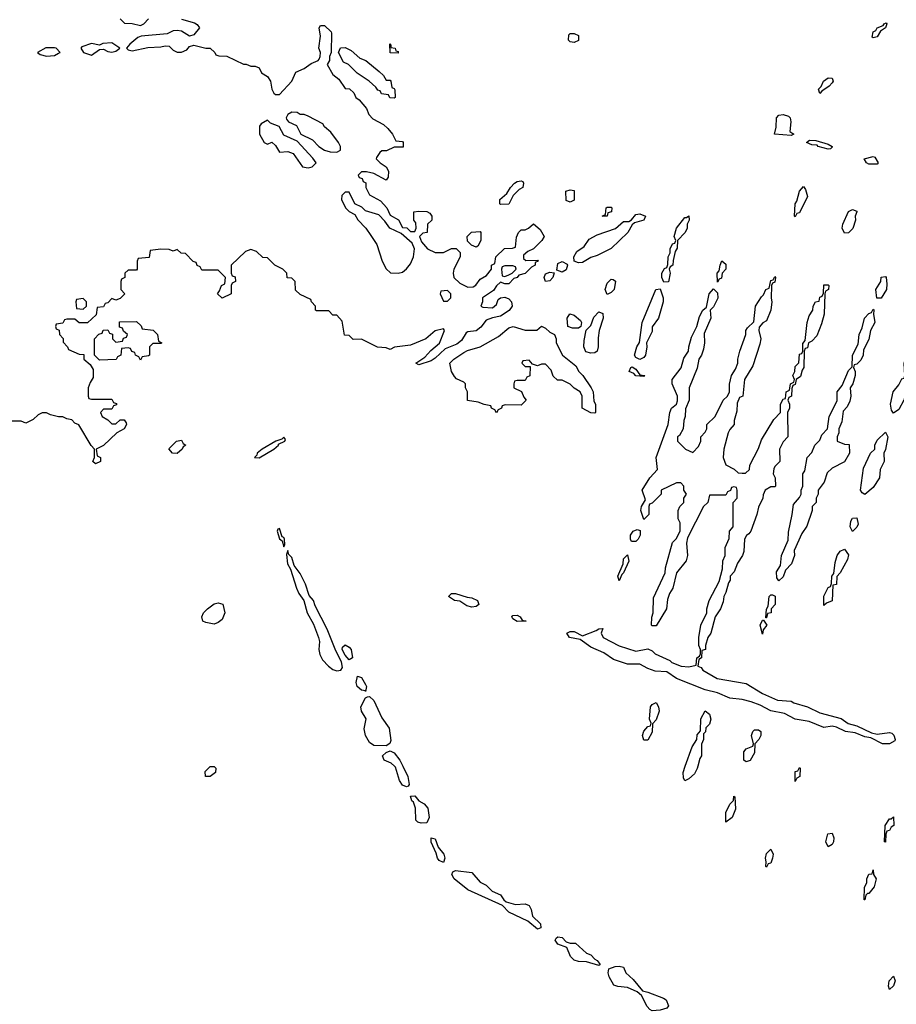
# Model space of a CAD drawing. Header units: inches. Extents: x 2769379 to 2883802, y 684208 to 828654.
# Tile 242 of 256: x 2825440 to 2829723, y 778836 to 783650. Entities that reach past the tile are written whole.
import ezdxf

# ---------------------------------------------------------------- set-up
doc = ezdxf.new("R2010")
doc.units = ezdxf.units.IN
doc.header["$MEASUREMENT"] = 0
doc.layers.add('C8727', color=7, linetype='Continuous')
doc.layers.add('C8728', color=7, linetype='Continuous')

msp = doc.modelspace()

# ---------------------------------------------------------------- linework, layer by layer
at = {"layer": 'C8727', "color": 2, "elevation": 2}
for points in [[(2826370, 779949.2), (2826348, 779950), (2826345.6, 779974.4), (2826370, 779998), (2826390, 779998), (2826398, 779990), (2826396, 779970)], [(2829230, 779926), (2829230, 779974), (2829242, 779978), (2829250, 779994), (2829254, 779990), (2829251.3, 779950), (2829238, 779942)], [(2827401.7, 779721.7), (2827386, 779726), (2827376.2, 779736.2), (2827374.5, 779794.5), (2827363.7, 779823.7), (2827355.3, 779830), (2827350, 779854), (2827370, 779856), (2827390.6, 779830.6), (2827416.7, 779816.7), (2827434.6, 779794.6), (2827440.3, 779750), (2827430, 779722.7)], [(2828890, 779726), (2828890, 779774), (2828910, 779814), (2828927.3, 779832.7), (2828930, 779854), (2828934, 779850), (2828938, 779790), (2828922, 779750)], [(2829670, 779628), (2829666, 779630), (2829669.2, 779710), (2829690, 779742), (2829698, 779742), (2829710, 779752), (2829710.8, 779710), (2829698, 779702), (2829690, 779686), (2829678, 779682), (2829672.7, 779667.3)], [(2827510, 779529.3), (2827490, 779539.3), (2827482, 779550), (2827475.5, 779575.5), (2827450, 779628), (2827450, 779650.7), (2827470, 779644.7), (2827484, 779604), (2827512.7, 779570), (2827518, 779550)], [(2829390, 779606), (2829379, 779630), (2829389, 779670), (2829410, 779672), (2829418, 779650), (2829416, 779630), (2829410, 779618)], [(2829090, 779506), (2829086, 779510), (2829088, 779532), (2829084, 779550), (2829090, 779574), (2829110, 779594), (2829122, 779570), (2829118, 779550), (2829110, 779526), (2829098, 779522)], [(2827863.4, 779323.4), (2827910, 779327.7), (2827930, 779318.8), (2827939.5, 779299.5), (2827946.4, 779266.4), (2827985.5, 779230), (2827986, 779210), (2827970, 779203.6), (2827922.6, 779242.6), (2827830, 779285.7), (2827799.4, 779319.4), (2827630, 779395.8), (2827563.6, 779450), (2827552.3, 779470), (2827556.5, 779483.5), (2827570, 779490.6), (2827650, 779480.7), (2827690, 779432.7), (2827718.6, 779418.6), (2827748.8, 779388.8), (2827790, 779370.5), (2827806, 779346), (2827817.1, 779337.1)], [(2829566, 779346), (2829568.9, 779408.9), (2829579, 779430), (2829579, 779450), (2829590, 779472), (2829606, 779474), (2829610, 779494), (2829612, 779470), (2829624.7, 779450), (2829616, 779410), (2829590, 779378), (2829582, 779378), (2829574, 779370), (2829570, 779346)], [(2828130, 779134.8), (2828155.5, 779135.5), (2828210, 779086.8), (2828230, 779078), (2828250, 779056), (2828262, 779050), (2828276, 779030), (2828270, 779026), (2828210, 779043.7), (2828170, 779045.6), (2828150, 779052), (2828132, 779070), (2828113.2, 779113.2), (2828069.3, 779130), (2828057.2, 779150), (2828060.9, 779159.1), (2828070, 779166), (2828090, 779162), (2828110, 779141)], [(2828530, 778804.7), (2828519.3, 778810), (2828505.4, 778825.4), (2828478.4, 778878.4), (2828457.5, 778897.5), (2828410, 778918), (2828362.3, 778922.3), (2828342.7, 778930), (2828320.7, 778970), (2828316, 778990), (2828318, 779010), (2828350, 779021.3), (2828370, 779023), (2828390, 779018), (2828401.6, 778990), (2828437.2, 778957.2), (2828482.5, 778902.5), (2828510, 778895.8), (2828586.6, 778866.6), (2828598.3, 778858.3), (2828610.9, 778829.1), (2828602.8, 778817.2), (2828570, 778807.8)], [(2829690, 778908), (2829685.2, 778925.2), (2829689.4, 778950.6), (2829710, 778974), (2829718, 778950), (2829710, 778926)]]:
    msp.add_lwpolyline(points, close=True, dxfattribs=at)
for points in [[(2827311.6, 780000), (2827335.8, 779950), (2827342.8, 779910), (2827338, 779902), (2827330, 779899.3), (2827310, 779908), (2827296.3, 779930), (2827276.2, 779996.2), (2827271.7, 780000)], [(2828753.4, 780000), (2828750.7, 779989.3), (2828736.8, 779963.2), (2828710, 779938), (2828690, 779928), (2828683.1, 779943.1), (2828681.2, 779970), (2828691.9, 780000)]]:
    msp.add_lwpolyline(points, dxfattribs=at)
at = {"layer": 'C8728', "color": 2, "elevation": 2}
for points in [[(2826230, 783652), (2826294.4, 783634.4), (2826306.4, 783626.4), (2826318, 783610), (2826290, 783575.3), (2826270, 783568.7), (2826230, 783594), (2826210, 783597.2), (2826190, 783595.3), (2826159.8, 783580.2), (2826034, 783570), (2826016.9, 783563.1), (2825978, 783530), (2825962, 783510), (2825970, 783502), (2825990, 783498), (2826065.6, 783514.4), (2826130, 783517.3), (2826150, 783522.8), (2826170, 783521), (2826190, 783501), (2826210, 783490.8), (2826230, 783490.8), (2826257.2, 783502.8), (2826270, 783518), (2826290, 783524.7), (2826350, 783511.3), (2826370, 783511.3), (2826394, 783490), (2826398, 783478), (2826412.7, 783472.7), (2826451.6, 783471.6), (2826532.7, 783432.7), (2826547.3, 783432.7), (2826570, 783422), (2826590, 783422), (2826610, 783414), (2826622, 783390), (2826650, 783372), (2826664.7, 783350), (2826671.3, 783310), (2826682, 783290), (2826690, 783284.7), (2826710, 783284.7), (2826769, 783350), (2826790, 783394), (2826830, 783411.3), (2826864.5, 783435.5), (2826898, 783450), (2826903.1, 783456.9), (2826908.7, 783470), (2826909, 783490), (2826901.2, 783510), (2826909, 783570), (2826904, 783610), (2826910, 783622), (2826930, 783622), (2826962, 783590), (2826963.6, 783583.6), (2826962, 783490), (2826954, 783470), (2826954, 783450), (2826942, 783430), (2826970, 783382), (2826998.8, 783358.8), (2827030, 783314), (2827051.3, 783311.3), (2827072.7, 783292.7), (2827082, 783270), (2827098, 783258), (2827135.3, 783215.3), (2827146, 783186), (2827164.7, 783164.7), (2827216.8, 783136.8), (2827238, 783118), (2827262, 783090), (2827278, 783058), (2827310, 783054), (2827314, 783050), (2827314, 783026), (2827270, 783026), (2827231.6, 783008.4), (2827210, 783008), (2827199.6, 783000.4), (2827183.6, 782976.4), (2827182, 782970), (2827202, 782950), (2827231.1, 782931.1), (2827242, 782910), (2827239.6, 782880.4), (2827230, 782866), (2827170, 782898), (2827134, 782906), (2827110, 782906), (2827094, 782890), (2827098, 782878), (2827112.7, 782872.7), (2827118, 782858), (2827131.6, 782851.6), (2827132, 782830), (2827150, 782794), (2827203.6, 782763.6), (2827234, 782730), (2827250, 782694), (2827291.3, 782671.3), (2827310, 782634), (2827331.6, 782631.6), (2827350, 782614), (2827370, 782614), (2827378, 782630), (2827376.4, 782656.4), (2827366, 782670), (2827366, 782710), (2827390, 782714), (2827430, 782712), (2827443.6, 782703.6), (2827454, 782690), (2827454, 782670), (2827432, 782650), (2827431, 782609), (2827410, 782606), (2827394, 782590), (2827403.6, 782563.6), (2827432, 782530), (2827470, 782511.3), (2827510, 782512), (2827550, 782532), (2827572, 782532), (2827592, 782512), (2827592, 782490), (2827561, 782430), (2827558, 782410), (2827562, 782390), (2827590, 782362), (2827630, 782342), (2827656.4, 782343.6), (2827668.4, 782351.6), (2827690, 782382), (2827720.4, 782399.6), (2827746, 782430), (2827746, 782450), (2827762, 782458), (2827766, 782490), (2827808.7, 782531.3), (2827847.3, 782532.7), (2827862, 782538), (2827867.3, 782587.3), (2827878, 782610), (2827890, 782622), (2827910, 782622), (2827926, 782630), (2827950, 782652), (2827983.6, 782623.6), (2828002, 782590), (2827992, 782570), (2827951.1, 782528.9), (2827923.6, 782516.4), (2827902, 782498), (2827902, 782482), (2827912.7, 782472.7), (2827970, 782474), (2827974, 782470), (2827958, 782462), (2827958, 782450), (2827940.5, 782439.5), (2827910, 782409.3), (2827879.6, 782400.4), (2827871.3, 782390), (2827855.3, 782384.7), (2827830, 782359), (2827810, 782358), (2827790, 782366), (2827770, 782348), (2827754.4, 782325.6), (2827702, 782290), (2827702, 782270), (2827694, 782250), (2827703.6, 782243.6), (2827750, 782240.7), (2827770, 782258), (2827778.6, 782281.4), (2827789.3, 782290.7), (2827810, 782294), (2827830, 782284.4), (2827843.1, 782270), (2827845.7, 782250), (2827831.2, 782228.8), (2827790, 782199.7), (2827750, 782192.7), (2827719.3, 782180.7), (2827693, 782147), (2827671.2, 782128.8), (2827630, 782124.5), (2827621.1, 782118.9), (2827598.6, 782081.4), (2827576.1, 782063.9), (2827519, 782041), (2827470, 781994.5), (2827450, 781981.6), (2827390, 781962.7), (2827375.3, 781970), (2827419.3, 782000.7), (2827448.2, 782031.8), (2827491.7, 782068.3), (2827515.3, 782130), (2827510, 782138), (2827470, 782129), (2827424.7, 782090), (2827350, 782059), (2827271.1, 782048.9), (2827250, 782038), (2827230, 782046), (2827188.4, 782048.4), (2827110, 782088), (2827070, 782086), (2827050, 782106), (2827027.3, 782107.3), (2827016.4, 782176.4), (2826990, 782206), (2826970, 782206), (2826950, 782226), (2826890, 782226), (2826886, 782230), (2826886, 782250), (2826866, 782270), (2826862, 782282), (2826810, 782306), (2826787.3, 782327.3), (2826786, 782370), (2826770, 782386), (2826747.3, 782387.3), (2826746, 782410), (2826726, 782430), (2826686, 782450), (2826650, 782486), (2826627.3, 782487.3), (2826596.4, 782516.4), (2826570, 782526), (2826543.6, 782516.4), (2826474, 782450), (2826474, 782410), (2826478, 782398), (2826492.7, 782392.7), (2826494, 782370), (2826478, 782362), (2826474, 782350), (2826474, 782310), (2826428.7, 782288.7), (2826406, 782310), (2826416.4, 782323.6), (2826426, 782350), (2826442, 782358), (2826446, 782390), (2826410, 782426), (2826330, 782426), (2826322, 782442), (2826307.3, 782447.3), (2826302, 782462), (2826287.3, 782467.3), (2826250, 782506), (2826228.4, 782508.4), (2826210, 782526), (2826190, 782518), (2826170, 782526), (2826130, 782528), (2826078, 782522), (2826072.7, 782487.3), (2826018, 782482), (2826014, 782470), (2826014, 782430), (2826010, 782426), (2825970, 782426), (2825954, 782410), (2825954, 782390), (2825938, 782382), (2825934, 782370), (2825934, 782330), (2825954, 782310), (2825930, 782286), (2825910, 782278), (2825890, 782286), (2825870, 782266), (2825858, 782262), (2825850, 782246), (2825818, 782242), (2825812.7, 782207.3), (2825771.6, 782168.4), (2825730, 782168), (2825710, 782186), (2825670, 782186), (2825658, 782182), (2825650, 782166), (2825618, 782162), (2825614, 782150), (2825618, 782138), (2825632.7, 782132.7), (2825634, 782110), (2825651.6, 782091.6), (2825652.7, 782072.7), (2825674, 782050), (2825678, 782038), (2825730, 782014), (2825752.7, 782012.7), (2825754, 781990), (2825783.6, 781963.6), (2825799.6, 781939.6), (2825799.6, 781900.4), (2825783.6, 781876.4), (2825774, 781850), (2825774, 781810), (2825778, 781798), (2825790, 781794), (2825890, 781794), (2825898, 781778), (2825912.7, 781772.7), (2825912.7, 781767.3), (2825898, 781762), (2825890, 781746), (2825850, 781746), (2825834, 781730), (2825842, 781710), (2825870, 781694), (2825890, 781674), (2825910, 781674), (2825930, 781694), (2825950, 781694), (2825959.6, 781679.6), (2825962, 781670), (2825951.1, 781648.9), (2825914, 781630), (2825850, 781568), (2825814, 781550), (2825818, 781518), (2825834, 781510), (2825834, 781490), (2825810, 781478), (2825798, 781490), (2825806, 781510), (2825806, 781550), (2825788.4, 781568.4), (2825728.4, 781668.4), (2825710, 781678), (2825694, 781694), (2825670, 781698), (2825650, 781708), (2825630, 781708), (2825590, 781718), (2825570, 781728), (2825550, 781728), (2825530, 781718), (2825505.4, 781694.6), (2825470, 781678), (2825447.3, 781687.3), (2825392.7, 781687.3)], [(2825930, 783654), (2825952.7, 783632.7), (2825990, 783632), (2826030, 783622), (2826046, 783630), (2826070, 783654)], [(2828691.9, 780000), (2828725.6, 780094.4), (2828748, 780130), (2828750, 780154), (2828767.3, 780172.7), (2828768.9, 780231.1), (2828790, 780271.3), (2828810, 780254), (2828818, 780230), (2828810, 780206), (2828792, 780188), (2828791.1, 780168.9), (2828782, 780158), (2828782, 780130), (2828771.6, 780108.4), (2828771, 780050), (2828762.8, 780037.2), (2828753.4, 780000)], [(2827271.7, 780000), (2827254.5, 780014.5), (2827220.9, 780030), (2827212.7, 780050), (2827230, 780067.3), (2827250, 780074.8), (2827270, 780064.9), (2827297.1, 780030), (2827311.6, 780000)]]:
    msp.add_lwpolyline(points, dxfattribs=at)
at = {"layer": 'C8728', "color": 2}
for points, elevation in [([(2829610, 783561.2), (2829605.1, 783565.1), (2829609.7, 783590), (2829623, 783597), (2829630, 783610.3), (2829659.3, 783620.7), (2829664, 783630), (2829673.7, 783633.7), (2829678, 783630), (2829670.8, 783610), (2829646.4, 783593.6), (2829630, 783566)], 2), ([(2828150, 783538), (2828130, 783542), (2828122, 783550), (2828124, 783576), (2828130, 783582), (2828150, 783582), (2828170, 783572), (2828170, 783548)], 2), ([(2825610, 783512.3), (2825568.1, 783511.9), (2825526.8, 783490), (2825539.8, 783479.8), (2825570, 783471), (2825610, 783474.8), (2825630, 783486.8), (2825638, 783490), (2825618, 783510)], 2), ([(2825890, 783536), (2825846.4, 783533.6), (2825830, 783526), (2825790, 783533.2), (2825742.8, 783517.2), (2825738, 783510), (2825752, 783490), (2825790, 783476), (2825830, 783504.7), (2825850, 783506), (2825870, 783494.8), (2825890, 783490.8), (2825910, 783496), (2825928.7, 783510)], 2), ([(2827230, 783354), (2827250, 783354), (2827254, 783350), (2827258, 783318), (2827270, 783314), (2827272.7, 783307.3), (2827274, 783270), (2827270, 783266), (2827248.4, 783268.4), (2827242, 783282), (2827207.3, 783287.3), (2827202, 783302), (2827190, 783306), (2827180.4, 783320.4), (2827148, 783350), (2827089.1, 783389.1), (2827046, 783430), (2827022, 783442), (2826998, 783490), (2827007.3, 783512.7), (2827030, 783514), (2827059.8, 783499.8), (2827102, 783462), (2827130.8, 783450.8), (2827196, 783396), (2827216.9, 783376.9)], 2), ([(2827290, 783486), (2827250, 783488), (2827248, 783532), (2827254, 783526), (2827254, 783514), (2827274, 783510), (2827278, 783498), (2827290, 783494)], 2), ([(2829350, 783288.7), (2829342.9, 783310), (2829356.2, 783323.8), (2829367.3, 783350), (2829390, 783366), (2829410, 783364.7), (2829415.5, 783350), (2829410, 783341.2), (2829395.3, 783324.7), (2829359.1, 783300.9)], 2), ([(2826770, 783198), (2826750, 783186), (2826742, 783170), (2826743.6, 783163.6), (2826754, 783150), (2826792.7, 783132.7), (2826814, 783090), (2826870, 783062), (2826902, 783030), (2826930, 783011.3), (2826956.4, 783003.6), (2826990, 783002), (2827007.3, 783012.7), (2827008, 783030), (2826998, 783050), (2826960.4, 783100.4), (2826930, 783126), (2826920.4, 783140.4), (2826850, 783178), (2826830, 783186), (2826810, 783186), (2826796.4, 783196.4)], 2), ([(2829210, 783084), (2829128.7, 783090), (2829136.2, 783123.8), (2829138.7, 783170), (2829150, 783183.8), (2829170, 783187), (2829197.4, 783177.4), (2829204.9, 783170), (2829208.2, 783150), (2829204, 783104), (2829222, 783090)], 2), ([(2826650, 783158), (2826619.6, 783140.4), (2826612, 783130), (2826612, 783090), (2826634, 783050), (2826650, 783042), (2826671.6, 783051.6), (2826690, 783034), (2826710, 783002), (2826750, 783004.7), (2826776, 782996), (2826822, 782930), (2826850, 782926), (2826868.9, 782931.1), (2826888, 782950), (2826872.9, 782972.9), (2826795.3, 783055.3), (2826730, 783086), (2826708.4, 783128.4), (2826664.7, 783144.7)], 2), ([(2829390, 783017.2), (2829342, 783030), (2829336.5, 783036.5), (2829310, 783038), (2829284, 783050), (2829299, 783061), (2829330, 783059.1), (2829390, 783040.7), (2829410.4, 783030.4), (2829410, 783026), (2829402, 783018)], 2), ([(2829630, 782944), (2829590, 782944.2), (2829577.2, 782950), (2829566, 782970), (2829610, 782981), (2829618, 782978), (2829634.8, 782950)], 2), ([(2827790, 782746), (2827786, 782750), (2827786, 782770), (2827820.4, 782799.6), (2827838, 782830), (2827858, 782850), (2827870, 782858), (2827890, 782862), (2827898, 782858), (2827902, 782850), (2827898, 782830), (2827880.7, 782819.3), (2827852, 782790), (2827830, 782748)], 2), ([(2829230, 782686), (2829226, 782690), (2829229, 782750), (2829237.2, 782762.8), (2829250, 782812), (2829270, 782834), (2829279.6, 782819.6), (2829290, 782786), (2829250, 782706), (2829238, 782702)], 2), ([(2827050, 782806), (2827030, 782806), (2827014, 782790), (2827012, 782770), (2827032, 782730), (2827050, 782712), (2827076.9, 782696.9), (2827091.6, 782671.6), (2827131.1, 782631.1), (2827155.3, 782595.3), (2827184.7, 782550), (2827211.3, 782470), (2827230, 782432), (2827251.6, 782411.6), (2827290, 782411), (2827310, 782416), (2827330, 782431), (2827350, 782456), (2827364.5, 782490), (2827369.3, 782529.3), (2827358, 782558), (2827304, 782604), (2827249, 782630), (2827224.7, 782664.7), (2827195.3, 782695.3), (2827130, 782715.3), (2827112.5, 782732.5), (2827078, 782750)], 2), ([(2828130, 782758), (2828110, 782766), (2828109.2, 782810.8), (2828130, 782818), (2828150, 782814), (2828150, 782768)], 2), ([(2828310, 782689), (2828286, 782690), (2828302, 782698), (2828306, 782730), (2828310, 782734), (2828330, 782734), (2828334, 782730), (2828332, 782710), (2828314, 782706)], 2), ([(2828170, 782460.5), (2828149.5, 782469.5), (2828147.3, 782490), (2828162.9, 782517.1), (2828198.6, 782541.4), (2828223.3, 782576.7), (2828262.4, 782597.6), (2828351, 782629), (2828390, 782663.8), (2828417, 782663), (2828430, 782671), (2828450, 782698), (2828470, 782700.4), (2828497.3, 782690), (2828490, 782669.6), (2828444, 782656), (2828432.4, 782647.6), (2828411.2, 782608.8), (2828330, 782531.1), (2828262.4, 782497.6), (2828230, 782487.8), (2828190, 782462.6)], 2), ([(2828587.3, 782367.3), (2828578, 782390), (2828578, 782410), (2828590, 782434), (2828602, 782438), (2828607.3, 782452.7), (2828608, 782490), (2828618, 782510), (2828618, 782530), (2828630, 782554), (2828642, 782558), (2828646, 782570), (2828638, 782590), (2828649, 782630), (2828690, 782682), (2828698, 782682), (2828710, 782691.3), (2828711.3, 782670), (2828702, 782650), (2828702, 782630), (2828691.3, 782610), (2828654, 782570), (2828652.7, 782532.7), (2828643.6, 782516.4), (2828632.7, 782472.7), (2828632, 782450), (2828618, 782442), (2828614, 782430), (2828618, 782410), (2828610, 782368)], 2), ([(2829470, 782606), (2829459, 782630), (2829462, 782650), (2829490, 782712), (2829510, 782722), (2829530, 782714), (2829530.9, 782710.9), (2829522, 782690), (2829524.7, 782670), (2829510.7, 782629.3), (2829490, 782608)], 2), ([(2827670, 782538), (2827647.3, 782547.3), (2827627.3, 782567.3), (2827626, 782590), (2827648.4, 782611.6), (2827690, 782614), (2827694, 782610), (2827694, 782570), (2827678, 782542)], 2), ([(2827850, 782446), (2827810, 782446), (2827798, 782442), (2827794, 782430), (2827798, 782398), (2827810, 782394), (2827830, 782402), (2827846, 782410), (2827866, 782430), (2827862, 782442)], 2), ([(2828090, 782416.2), (2828064.7, 782424.7), (2828070, 782458), (2828090, 782467.3), (2828115.2, 782455.2), (2828117.3, 782450), (2828110, 782426.6)], 2), ([(2828850, 782366), (2828848.7, 782410), (2828858, 782422), (2828862, 782450), (2828871.3, 782471.3), (2828890, 782454), (2828891, 782430), (2828872, 782410), (2828870, 782386), (2828858, 782382)], 2), ([(2828010, 782369.6), (2828002.4, 782390), (2828010, 782406.8), (2828030, 782415.5), (2828051.6, 782411.6), (2828045.5, 782390), (2828030, 782372.3)], 2), ([(2828970, 781432), (2828987.3, 781432.7), (2829006, 781450), (2829008.4, 781471.6), (2829050, 781554), (2829064.7, 781595.3), (2829124.7, 781695.3), (2829158, 781730), (2829158, 781770), (2829170, 781794), (2829182, 781798), (2829186, 781830), (2829202, 781838), (2829206, 781870), (2829222, 781878), (2829226, 781890), (2829218, 781910), (2829228, 781930), (2829230, 781954), (2829247.3, 781972.7), (2829250, 782014), (2829262, 782018), (2829266, 782030), (2829267.3, 782067.3), (2829278, 782082), (2829288.7, 782170), (2829298, 782202), (2829315.3, 782230), (2829318, 782250), (2829328, 782270), (2829346, 782274), (2829350, 782294), (2829362, 782298), (2829367.3, 782312.7), (2829370, 782354), (2829390, 782354), (2829394, 782350), (2829392, 782330), (2829378, 782322), (2829374, 782310), (2829371.3, 782210), (2829357.3, 782162.7), (2829335.3, 782104.7), (2829310, 782078), (2829294, 782070), (2829290, 782046), (2829278, 782042), (2829274, 782030), (2829272, 781950), (2829263.6, 781936.4), (2829255.3, 781904.7), (2829234, 781890), (2829230, 781866), (2829218, 781862), (2829212.7, 781847.3), (2829212, 781810), (2829198, 781802), (2829194, 781790), (2829202, 781770), (2829202, 781750), (2829192, 781730), (2829194, 781610), (2829170, 781586), (2829152, 781550), (2829154, 781490), (2829130, 781466), (2829125.4, 781454.6), (2829122, 781430), (2829132, 781410), (2829134, 781370), (2829130, 781366), (2829110, 781366), (2829082, 781350), (2829072.7, 781327.3), (2829072, 781310), (2829050, 781266), (2829042, 781230), (2829012, 781150), (2829003.6, 781136.4), (2828991.6, 781128.4), (2828982, 781110), (2828978, 781050), (2828971.3, 781030), (2828946.8, 780993.2), (2828931.3, 780950), (2828911.3, 780930), (2828911, 780910), (2828902.8, 780897.2), (2828890.6, 780849.4), (2828881, 780830), (2828876.8, 780803.2), (2828864.7, 780770), (2828838, 780730), (2828818, 780650), (2828802, 780630), (2828791.3, 780590), (2828791.3, 780570), (2828774, 780566), (2828772, 780530), (2828758, 780522), (2828754, 780490), (2828770, 780482), (2828778, 780470), (2828848.9, 780428.9), (2828990, 780404), (2829070, 780356.3), (2829142.6, 780322.6), (2829210, 780318), (2829222, 780310), (2829290, 780290.8), (2829350, 780261.6), (2829453.7, 780233.7), (2829488.5, 780208.5), (2829530, 780197.3), (2829602.5, 780162.5), (2829630, 780156.3), (2829690, 780164.7), (2829702, 780162), (2829711.3, 780151.3), (2829718, 780130), (2829716, 780124), (2829690, 780109.7), (2829655.3, 780110), (2829599.6, 780139.6), (2829570, 780144.2), (2829523, 780163), (2829475.3, 780170), (2829431.5, 780191.5), (2829410, 780195.1), (2829368.7, 780188.7), (2829298.2, 780218.2), (2829230, 780229.7), (2829177.8, 780257.8), (2829110, 780271.3), (2829058.8, 780298.8), (2829014.9, 780314.9), (2828970, 780326.6), (2828910, 780332.2), (2828850, 780358.9), (2828790, 780374), (2828648.6, 780428.6), (2828601.7, 780461.7), (2828545.2, 780465.2), (2828510, 780477.7), (2828470, 780499.6), (2828410, 780499.7), (2828341.6, 780521.6), (2828294.8, 780554.8), (2828230, 780581.7), (2828179.1, 780619.1), (2828126.6, 780630), (2828114, 780650), (2828130, 780659.1), (2828150, 780658), (2828190, 780638), (2828257.2, 780662.8), (2828270, 780672), (2828290, 780674), (2828282, 780650), (2828291.3, 780630), (2828369, 780589), (2828450, 780563), (2828510, 780574), (2828530, 780564.7), (2828544.7, 780550), (2828616.1, 780516.1), (2828626.9, 780506.9), (2828672, 780490), (2828710, 780485.5), (2828746, 780494), (2828748, 780530), (2828762, 780538), (2828766, 780550), (2828766, 780570), (2828758, 780590), (2828758, 780630), (2828768.7, 780690), (2828798, 780750), (2828798, 780770), (2828808.7, 780810), (2828857.2, 780902.8), (2828874.6, 780965.4), (2828876.4, 781003.6), (2828888, 781030), (2828888, 781070), (2828907.3, 781112.7), (2828908, 781150), (2828926, 781170), (2828926, 781290), (2828946, 781310), (2828946, 781350), (2828942, 781362), (2828930, 781366), (2828918, 781362), (2828912.7, 781347.3), (2828898, 781342), (2828890, 781326), (2828810, 781326), (2828802, 781290), (2828782, 781270), (2828703.6, 781116.4), (2828698, 781090), (2828702.8, 781030), (2828696, 781004), (2828650, 780946), (2828631, 780870), (2828615.3, 780844.7), (2828605.4, 780814.6), (2828601, 780770), (2828550, 780686), (2828530, 780686), (2828528, 780690), (2828528.4, 780728.4), (2828535.3, 780750), (2828536.4, 780823.6), (2828594.6, 780945.4), (2828595.3, 780970), (2828630, 781094), (2828648.4, 781111.6), (2828668, 781150), (2828668, 781190), (2828658, 781210), (2828658, 781250), (2828666, 781270), (2828686, 781290), (2828686, 781310), (2828698, 781330), (2828686, 781350), (2828686, 781370), (2828670, 781386), (2828650, 781386), (2828574, 781350), (2828574, 781330), (2828530, 781286), (2828518, 781282), (2828514, 781270), (2828514, 781230), (2828490, 781206), (2828475.3, 781250), (2828478, 781270), (2828498, 781302), (2828481.2, 781350), (2828519, 781410), (2828557.2, 781450), (2828549.3, 781510), (2828609.3, 781670.7), (2828617.2, 781730), (2828625.2, 781750), (2828649, 781770), (2828654, 781786), (2828654, 781810), (2828628, 781870), (2828628, 781890), (2828672.9, 781947.1), (2828685.6, 781994.4), (2828708.7, 782030), (2828709, 782050), (2828722.7, 782097.3), (2828748.7, 782150), (2828762, 782198), (2828778, 782230), (2828796.4, 782243.6), (2828809, 782310), (2828830, 782334), (2828850, 782314), (2828850.9, 782289.1), (2828830, 782246), (2828814, 782230), (2828818, 782190), (2828784.7, 782115.3), (2828786, 782070), (2828781, 782039), (2828771, 782009), (2828758, 781990), (2828750, 781946), (2828712, 781850), (2828712, 781790), (2828692.7, 781747.3), (2828692, 781710), (2828684.7, 781690), (2828682, 781650), (2828663.6, 781616.4), (2828654, 781610), (2828654, 781590), (2828694, 781550), (2828730, 781534), (2828756.4, 781563.6), (2828768, 781590), (2828768, 781610), (2828790, 781634), (2828798, 781650), (2828798, 781670), (2828838, 781710), (2828878, 781790), (2828898, 781810), (2828908, 781830), (2828908.4, 781868.4), (2828918, 781910), (2828938, 781942), (2828948.7, 781970), (2828948.7, 781990), (2828959, 782030), (2828988.7, 782110), (2828988.9, 782131.1), (2828996.4, 782143.6), (2829028, 782172), (2829035.3, 782250), (2829064.7, 782295.3), (2829075.3, 782304.7), (2829086, 782330), (2829102, 782338), (2829110, 782374), (2829122, 782378), (2829130, 782394), (2829134, 782390), (2829130, 782366), (2829118, 782362), (2829114, 782350), (2829112, 782288), (2829116, 782270), (2829110.8, 782229.2), (2829090, 782178), (2829071.6, 782168.4), (2829052.7, 782147.3), (2829052, 782130), (2829061, 782090), (2829056.9, 782063.1), (2829022, 781958), (2828982, 781890), (2828974, 781810), (2828958, 781802), (2828945.4, 781774.6), (2828943.6, 781736.4), (2828932, 781690), (2828932, 781670), (2828910, 781646), (2828902, 781630), (2828881, 781550), (2828878, 781510), (2828890, 781474), (2828931.6, 781451.6), (2828950, 781434)], 2), ([(2828310, 782306), (2828301.2, 782330), (2828310, 782362), (2828330, 782382), (2828339.6, 782379.6), (2828351, 782371), (2828344.7, 782330), (2828330, 782315.3)], 2), ([(2829628, 782288), (2829624, 782330), (2829648, 782370), (2829649.1, 782390.9), (2829670, 782394), (2829674, 782390), (2829678, 782358), (2829676, 782330), (2829650, 782288)], 2), ([(2827530, 782326), (2827498, 782322), (2827494, 782310), (2827510, 782274), (2827530, 782274), (2827546, 782290), (2827546, 782310)], 2), ([(2828470, 781988), (2828450, 781998), (2828444, 782010), (2828455.3, 782050), (2828468.4, 782071.6), (2828482, 782170), (2828548, 782330), (2828570, 782334), (2828584.7, 782290), (2828584.7, 782270), (2828561, 782190), (2828531.3, 782148.7), (2828530, 782126), (2828502, 782070), (2828504.7, 782050), (2828498, 782010), (2828490, 781998)], 2), ([(2825750, 782286), (2825718, 782282), (2825714, 782270), (2825718, 782238), (2825750, 782234), (2825766, 782250), (2825766, 782270)], 2), ([(2828142, 782142), (2828118, 782150), (2828115.3, 782190), (2828128.7, 782211.3), (2828150, 782204.7), (2828179.8, 782179.8), (2828184.7, 782170), (2828182, 782150), (2828170, 782142)], 2), ([(2828230, 782019), (2828206, 782026), (2828197.2, 782050), (2828198, 782082), (2828207.3, 782132.7), (2828230, 782154), (2828244.7, 782195.3), (2828270, 782222), (2828290, 782214), (2828291.1, 782191.1), (2828271.3, 782130), (2828266, 782094), (2828266.8, 782050), (2828261, 782030), (2828250, 782021.2)], 2), ([(2829150, 780906), (2829140.4, 780920.4), (2829138, 780950), (2829158, 780982), (2829162, 781030), (2829195.3, 781104.7), (2829196.4, 781143.6), (2829215.3, 781230), (2829220.4, 781279.6), (2829250, 781314), (2829258, 781330), (2829258, 781350), (2829266, 781370), (2829266, 781430), (2829276.4, 781443.6), (2829288, 781510), (2829310, 781534), (2829326, 781570), (2829350, 781594), (2829360.2, 781619.8), (2829388, 781650), (2829395.3, 781710), (2829434, 781786), (2829435.3, 781830), (2829459, 781861), (2829490, 781934), (2829507.3, 781952.7), (2829508.7, 782010), (2829536.4, 782063.6), (2829542, 782110), (2829556.4, 782143.6), (2829568.7, 782190), (2829590, 782214), (2829602, 782218), (2829610, 782234), (2829614, 782230), (2829612, 782210), (2829618, 782170), (2829598, 782130), (2829590, 782086), (2829563.6, 782036.4), (2829562, 782010), (2829550, 781986), (2829530, 781966), (2829518, 781962), (2829514, 781950), (2829522, 781930), (2829522, 781910), (2829511, 781869), (2829498, 781850), (2829501, 781810), (2829496, 781784), (2829483.6, 781756.4), (2829463.6, 781736.4), (2829456.9, 781683.1), (2829442, 781650), (2829442, 781630), (2829434, 781610), (2829434, 781590), (2829470, 781574), (2829492.7, 781572.7), (2829494, 781530), (2829471.1, 781488.9), (2829410, 781458), (2829386.4, 781433.6), (2829370.9, 781389.1), (2829342, 781350), (2829342, 781330), (2829332, 781310), (2829332, 781290), (2829312, 781270), (2829312, 781250), (2829286.4, 781173.6), (2829262, 781138), (2829224.7, 781055.3), (2829226, 781030), (2829211, 780989), (2829182, 780958), (2829170, 780926)], 2), ([(2826030, 781986), (2826022, 782002), (2826006, 782010), (2826002, 782022), (2825987.3, 782027.3), (2825982, 782042), (2825970, 782046), (2825938, 782042), (2825934, 782010), (2825918, 782002), (2825911.6, 781988.4), (2825830, 781986), (2825806, 782010), (2825806, 782090), (2825827.3, 782112.7), (2825842, 782118), (2825847.3, 782132.7), (2825870, 782134), (2825878, 782118), (2825892.7, 782112.7), (2825894, 782090), (2825910, 782074), (2825942, 782078), (2825947.3, 782092.7), (2825962, 782098), (2825966, 782110), (2825947.3, 782127.3), (2825942, 782142), (2825927.3, 782147.3), (2825927.3, 782172.7), (2826010, 782174), (2826032.7, 782152.7), (2826038, 782138), (2826092.7, 782132.7), (2826114, 782110), (2826118, 782078), (2826134, 782070), (2826130, 782066), (2826090, 782066), (2826074, 782050), (2826074, 782010), (2826070, 782006), (2826038, 782002)], 2), ([(2828250, 781726), (2828230, 781728), (2828188, 781750), (2828188, 781810), (2828178, 781830), (2828148.9, 781848.9), (2828130, 781868), (2828090, 781888), (2828068, 781888), (2828047.3, 781907.3), (2828036.4, 781936.4), (2828010, 781966), (2827990, 781966), (2827970, 781958), (2827946, 781966), (2827930, 781986), (2827898, 781982), (2827894, 781970), (2827910, 781954), (2827934, 781954), (2827932, 781908), (2827918, 781902), (2827910, 781886), (2827870, 781886), (2827858, 781882), (2827854, 781870), (2827854, 781850), (2827892.7, 781832.7), (2827903.6, 781803.6), (2827914, 781790), (2827890, 781766), (2827812.7, 781767.3), (2827798, 781762), (2827794, 781750), (2827778, 781742), (2827770, 781728), (2827762, 781742), (2827746, 781750), (2827742, 781762), (2827710, 781768), (2827680.4, 781780.4), (2827628, 781788), (2827628, 781830), (2827618, 781850), (2827618, 781870), (2827610, 781878), (2827574.6, 781894.6), (2827564.7, 781904.7), (2827549.4, 781929.4), (2827542, 781970), (2827561.2, 781990), (2827610, 782022), (2827627.7, 782032.3), (2827690, 782050.5), (2827778.9, 782101.1), (2827830, 782142.8), (2827850.6, 782150.6), (2827910, 782131.3), (2827967.3, 782132.7), (2827990, 782152), (2828010, 782142), (2828030, 782122), (2828054, 782110), (2828062, 782090), (2828062, 782070), (2828092, 782010), (2828156.9, 781956.9), (2828172, 781930), (2828190.9, 781910.9), (2828232, 781850), (2828242, 781830), (2828245.4, 781785.4), (2828254, 781770), (2828254, 781730)], 2), ([(2829710, 781726), (2829700.4, 781740.4), (2829695.3, 781770), (2829709, 781830), (2829735.3, 781864.7), (2829750, 781894), (2829762, 781898), (2829766, 781910), (2829762, 781970), (2829775.3, 782010), (2829790, 782032), (2829810, 782042), (2829819.6, 782039.6), (2829831.1, 782031.1), (2829830.8, 781989.2), (2829810.9, 781949.1), (2829790, 781926), (2829778, 781922), (2829772.7, 781907.3), (2829770.9, 781829.1), (2829761, 781790), (2829735.3, 781744.7)], 2), ([(2828490, 781906), (2828450, 781909), (2828440.4, 781920.4), (2828418, 781930), (2828426, 781950), (2828432, 781952), (2828450, 781942), (2828470, 781914), (2828494, 781910)], 2), ([(2829570, 781328), (2829556.4, 781336.4), (2829549, 781349), (2829563.1, 781456.9), (2829598, 781530), (2829618, 781550), (2829618, 781570), (2829630, 781594), (2829670, 781634), (2829682, 781610), (2829671.1, 781548.9), (2829662, 781530), (2829664.7, 781490), (2829644.7, 781450), (2829641, 781410), (2829610, 781362)], 2), ([(2826210, 781528.7), (2826186, 781530), (2826168.4, 781551.6), (2826206, 781590), (2826230, 781594), (2826238, 781578), (2826252, 781570), (2826238, 781562), (2826234, 781550)], 2), ([(2826730, 781608), (2826721, 781599), (2826691.3, 781590), (2826624, 781550), (2826601, 781530), (2826598.8, 781521.2), (2826586.8, 781510), (2826610, 781508.2), (2826680.9, 781550), (2826705.2, 781570), (2826705.2, 781574.8), (2826736, 781590), (2826738, 781598)], 6), ([(2829510, 781148), (2829498, 781170), (2829501.2, 781198.8), (2829510, 781212), (2829530, 781214), (2829536.9, 781183.1), (2829531.1, 781168.9)], 2), ([(2826710, 781162), (2826701, 781159), (2826698, 781150), (2826710, 781111.3), (2826722, 781102), (2826730, 781072), (2826735.5, 781084.5), (2826733.3, 781110), (2826730, 781119), (2826722, 781122)], 6), ([(2828430, 781098), (2828424, 781110), (2828424, 781130), (2828438, 781150), (2828458, 781158), (2828472, 781152), (2828472, 781130), (2828462, 781110), (2828450, 781098)], 2), ([(2826750, 781055.3), (2826744.1, 781035.9), (2826748.8, 780990), (2826763.9, 780963.9), (2826792, 780870), (2826804.1, 780844.1), (2826828.5, 780810), (2826844.6, 780750), (2826875.3, 780695.3), (2826900.3, 780630), (2826905.2, 780610), (2826902.2, 780570), (2826905.8, 780545.8), (2826919.4, 780519.4), (2826948.7, 780488.7), (2826970, 780472.8), (2826990, 780465.8), (2827009.7, 780470.3), (2827017.1, 780482.9), (2827011.6, 780510), (2826984.3, 780564.3), (2826942, 780670), (2826883.4, 780783.4), (2826875.1, 780810), (2826854.7, 780834.7), (2826836.8, 780890), (2826810, 780942), (2826780.7, 780980.7), (2826770, 781021.2), (2826755.6, 781035.6)], 6), ([(2829370, 780786), (2829369.1, 780830.9), (2829390, 780874), (2829402, 780878), (2829407.3, 780892.7), (2829408.7, 780930), (2829418, 780942), (2829424.7, 780995.3), (2829435.3, 781030), (2829450, 781052), (2829470, 781062), (2829490, 781034), (2829484.7, 781010), (2829450, 780946), (2829432.7, 780927.3), (2829430.9, 780889.1), (2829414, 780886), (2829410.9, 780809.1), (2829382, 780798)], 2), ([(2828370, 780906), (2828362, 780930), (2828388.7, 780990), (2828390, 781014), (2828410, 781034), (2828416.9, 781003.1), (2828390, 780946), (2828382, 780938)], 2), ([(2827650, 780778.3), (2827624.5, 780784.5), (2827590, 780807.6), (2827564, 780810), (2827536, 780830), (2827550, 780844), (2827570, 780844.9), (2827626.2, 780826.2), (2827650, 780823.7), (2827676.3, 780810), (2827684, 780790), (2827670, 780781.6)], 2), ([(2829086, 780726), (2829088.4, 780768.4), (2829098, 780782), (2829102, 780830), (2829110, 780838), (2829118, 780838), (2829131.6, 780831.6), (2829131.3, 780790), (2829112, 780770), (2829112, 780750), (2829094, 780746), (2829090, 780726)], 2), ([(2826390, 780694), (2826350, 780702.7), (2826335.3, 780710), (2826329.2, 780730), (2826337.2, 780750), (2826357.2, 780770), (2826390, 780793.4), (2826410, 780799.1), (2826433, 780793), (2826442.8, 780750), (2826430, 780718), (2826410, 780702)], 2), ([(2827870, 780707.8), (2827850, 780721.2), (2827844.5, 780730), (2827850, 780737.3), (2827870, 780738), (2827886, 780730), (2827894.8, 780714.8), (2827914, 780710), (2827910, 780709)], 2), ([(2829070, 780646), (2829058, 780690), (2829070, 780714), (2829074, 780714), (2829091.3, 780690), (2829072.7, 780667.3)], 2), ([(2827050, 780520.9), (2827030, 780542.9), (2827015.6, 780570), (2827018, 780582), (2827030, 780594), (2827050, 780582), (2827059.3, 780570), (2827066, 780530)], 2), ([(2827130, 780366), (2827129.2, 780369.2), (2827110, 780372), (2827089.5, 780390), (2827083.6, 780410), (2827090, 780441), (2827110, 780433.4), (2827130, 780398.8), (2827134, 780390)], 2), ([(2827230, 780099.3), (2827170, 780102), (2827150, 780116), (2827129.4, 780150), (2827122.7, 780182.7), (2827132.4, 780232.4), (2827109.6, 780270), (2827107.6, 780290), (2827130, 780334), (2827140.2, 780339.8), (2827150, 780340.7), (2827170, 780322), (2827210, 780237.3), (2827245.5, 780185.5), (2827254.2, 780125.8), (2827248.2, 780111.8)], 2), ([(2828490, 780128), (2828484, 780150), (2828490, 780172), (2828510, 780194), (2828522, 780198), (2828526, 780210), (2828518, 780230), (2828522, 780290), (2828530, 780302), (2828550, 780312), (2828562, 780290), (2828564.7, 780270), (2828550, 780226), (2828532, 780208), (2828530, 780166), (2828510, 780128)], 2), ([(2828990, 780022), (2828978, 780030), (2828979, 780070), (2828990, 780084.7), (2829022, 780098), (2829026, 780110), (2829015.3, 780150), (2829022, 780170), (2829030, 780178), (2829050, 780178), (2829062, 780170), (2829062, 780150), (2829052, 780130), (2829032, 780110), (2829030, 780066), (2829010, 780028.7)], 2)]:
    msp.add_lwpolyline(points, close=True, dxfattribs=dict(at, elevation=elevation))

doc.saveas('drawing.dxf')
